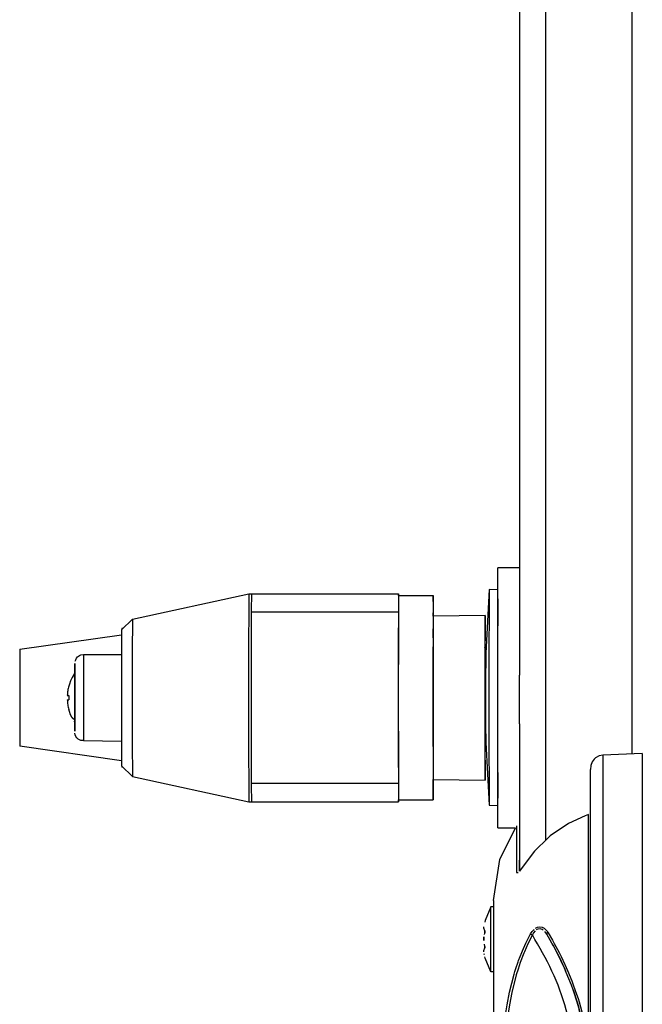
# Model space of a CAD drawing. Header units: millimetres. Extents: x -563 to -60, y -163 to 550.
# Tile 3 of 40: x -563 to -491, y 30 to 144. Entities that reach past the tile are written whole.
import ezdxf

# ---------------------------------------------------------------- set-up
doc = ezdxf.new("R2010")
doc.units = ezdxf.units.MM

# ---------------------------------------------------------------- blocks, each defined once
blk = doc.blocks.new('Kappe_053A-04-00-00-05-1__94', base_point=(-507.83, -22.81))
at = {"color": 7, "linetype": 'Continuous'}
for p, q in [((-496.41, 58.15), (-496.57, 57.73)), ((-496.19, 58.45), (-496.41, 58.15)), ((-496.02, 58.62), (-496.19, 58.45)), ((-495.63, 58.84), (-496.02, 58.62)), ((-495.18, 58.94), (-495.63, 58.84)), ((-490.63, 59.11), (-495.18, 58.94)), ((-490.63, 59.11), (-490.63, -22.81)), ((-496.57, 57.73), (-496.63, 57.28)), ((-496.63, -20.75), (-496.63, 57.28)), ((-497.25, 51.92), (-499.17, 51.03)), ((-496.84, 52.07), (-497.25, 51.92)), ((-507.08, 46.88), (-505.28, 50.55)), ((-505.18, 50.76), (-505.18, 45.39)), ((-499.17, 51.03), (-501.27, 49.6)), ((-501.52, 49.39), (-503.09, 47.83)), ((-501.27, 49.6), (-501.52, 49.39)), ((-503.09, 47.83), (-504.61, 45.8)), ((-507.83, 42.15), (-507.08, 46.88)), ((-504.83, 45.53), (-504.83, 46.78)), ((-504.61, 45.8), (-504.83, 45.53)), ((-507.83, 42.15), (-507.83, -1.58)), ((-501.68, 38.26), (-501.91, 38.57)), ((-501.07, 37.22), (-501.68, 38.26)), ((-501.07, 37.22), (-501.68, 38.26)), ((-500.9, 36.91), (-501.07, 37.22)), ((-500.9, 36.91), (-501.07, 37.22)), ((-500.98, 37.06), (-499.92, 34.95)), ((-500.71, 36.54), (-500.9, 36.91)), ((-500.71, 36.54), (-500.9, 36.91)), ((-500.46, 36.08), (-500.71, 36.54)), ((-500.46, 36.08), (-500.71, 36.54)), ((-500.14, 35.43), (-500.46, 36.08)), ((-499.62, 34.31), (-500.46, 36.08)), ((-499.62, 34.31), (-500.14, 35.43)), ((-499.41, 33.83), (-499.62, 34.31)), ((-499.62, 34.31), (-499.51, 34.03)), ((-499.41, 33.83), (-499.62, 34.31)), ((-498.83, 32.38), (-499.41, 33.83)), ((-498.63, 31.82), (-498.83, 32.38)), ((-498.12, 30.27), (-498.63, 31.82)), ((-498.63, 31.82), (-498.12, 30.27)), ((-497.79, 29.06), (-498.12, 30.27)), ((-498.12, 30.27), (-497.6, 28.36)), ((-498.07, 30.09), (-498.12, 30.27)), ((-497.49, 27.85), (-497.91, 29.5)), ((-497.6, 28.36), (-497.79, 29.06)), ((-497.55, 28.14), (-497.6, 28.36)), ((-497.6, 28.36), (-497.55, 28.14)), ((-497.49, 27.85), (-497.55, 28.14)), ((-497.55, 28.14), (-497.49, 27.85)), ((-497.22, 26.57), (-497.49, 27.85)), ((-497.49, 27.85), (-497.22, 26.57)), ((-497.13, 26.07), (-497.34, 27.11)), ((-497.13, 26.07), (-497.22, 26.57)), ((-497.22, 26.57), (-497.13, 26.07)), ((-496.96, 24.95), (-497.13, 26.07)), ((-497.13, 26.07), (-496.96, 24.95)), ((-496.96, 24.95), (-496.99, 25.14)), ((-496.82, 23.57), (-496.99, 25.14)), ((-496.9, 24.53), (-496.96, 24.95)), ((-496.86, 24.15), (-496.9, 24.53)), ((-496.86, 24.72), (-496.77, 24.57)), ((-496.63, 21.14), (-496.86, 24.15)), ((-496.71, 24.42), (-496.69, 24.26)), ((-496.69, 24.26), (-496.69, 24.1)), ((-496.69, 24.1), (-496.66, 23.11)), ((-496.66, 23.11), (-496.63, 21.14)), ((-496.63, 20.15), (-496.69, 21.76)), ((-496.64, 20.93), (-496.63, 21.14)), ((-496.63, 20.54), (-496.64, 20.93)), ((-496.63, 20.15), (-496.63, 20.54)), ((-496.63, 20.15), (-496.69, 18.54)), ((-496.63, 20.15), (-496.64, 18.21)), ((-496.64, 19.45), (-496.63, 19.79)), ((-496.64, 19.15), (-496.64, 19.45)), ((-496.63, 19.79), (-496.63, 20.15)), ((-496.86, 16.15), (-496.64, 19.15)), ((-496.64, 18.21), (-496.66, 17.21)), ((-496.66, 17.21), (-496.69, 16.21)), ((-496.82, 16.74), (-496.98, 15.18)), ((-496.9, 15.77), (-496.86, 16.15)), ((-496.69, 16.04), (-496.71, 15.88)), ((-496.69, 16.21), (-496.69, 16.04)), ((-497.13, 14.23), (-496.96, 15.35)), ((-497.13, 14.23), (-496.96, 15.35)), ((-496.96, 15.35), (-496.9, 15.77)), ((-496.77, 15.74), (-496.87, 15.58)), ((-497.13, 14.23), (-497.4, 12.87)), ((-497.33, 13.17), (-497.13, 14.23)), ((-497.33, 13.17), (-497.18, 13.95)), ((-497.18, 13.95), (-497.13, 14.23)), ((-497.5, 12.41), (-497.4, 12.87)), ((-497.5, 12.41), (-497.4, 12.87)), ((-497.4, 12.87), (-497.33, 13.17)), ((-497.4, 12.87), (-497.33, 13.17)), ((-497.5, 12.41), (-498.04, 10.33)), ((-497.79, 11.23), (-497.6, 11.97)), ((-497.6, 11.97), (-497.5, 12.41)), ((-498.12, 10.05), (-497.83, 11.07)), ((-498.04, 10.33), (-498.12, 10.05)), ((-497.83, 11.07), (-497.79, 11.23)), ((-498.52, 8.82), (-498.21, 9.77)), ((-498.52, 8.82), (-498.21, 9.77)), ((-498.21, 9.77), (-498.12, 10.05)), ((-498.83, 7.93), (-498.63, 8.49)), ((-498.83, 7.93), (-498.63, 8.49)), ((-498.63, 8.49), (-498.52, 8.82)), ((-498.63, 8.49), (-498.52, 8.82)), ((-499.62, 6), (-498.83, 7.93)), ((-499.41, 6.49), (-498.83, 7.93)), ((-500.03, 5.1), (-499.62, 6)), ((-500.03, 5.1), (-499.62, 6)), ((-499.62, 6), (-499.41, 6.49)), ((-499.62, 6), (-499.51, 6.27)), ((-500.98, 3.25), (-499.84, 5.5)), ((-500.85, 3.5), (-500.03, 5.1)), ((-500.85, 3.5), (-500.13, 4.89)), ((-500.13, 4.89), (-500.03, 5.1)), ((-501.08, 3.07), (-500.85, 3.5)), ((-501.08, 3.07), (-500.85, 3.5)), ((-501.69, 2.02), (-501.08, 3.07)), ((-501.69, 2.02), (-501.08, 3.07)), ((-501.91, 1.74), (-501.69, 2.02)), ((-507.83, -1.58), (-507.08, -6.58)), ((-507.08, -6.58), (-504.9, -10.85)), ((-504.9, -10.85), (-501.52, -14.24)), ((-501.52, -14.24), (-497.25, -16.41)), ((-497.25, -16.41), (-496.84, -16.54)), ((-496.63, -16.82), (-496.84, -16.54)), ((-496.19, -22.21), (-496.63, -20.75)), ((-495.18, -22.65), (-496.19, -22.21)), ((-490.63, -22.81), (-495.18, -22.65))]:
    blk.add_line(p, q, dxfattribs=at)
at = {"color": 1, "linetype": 'Continuous'}
for p, q in [((-495.18, 58.94), (-495.18, -22.65)), ((-496.84, 25.69), (-496.84, 52.07)), ((-505.18, 45.39), (-504.96, 45.39)), ((-503.35, 38.56), (-503.13, 38.8)), ((-502.97, 38.93), (-502.75, 39.05)), ((-502.69, 38.83), (-502.88, 38.74)), ((-502.75, 39.05), (-502.46, 39.11)), ((-502.43, 38.86), (-502.69, 38.83)), ((-502.46, 39.11), (-502.19, 39.07)), ((-502.2, 38.79), (-502.43, 38.86)), ((-502.07, 38.71), (-502.2, 38.79)), ((-502.19, 39.07), (-501.96, 38.95)), ((-501.96, 38.95), (-501.6, 38.55)), ((-504.08, 37.23), (-503.53, 38.28)), ((-503.33, 38.16), (-503.86, 37.12)), ((-503.53, 38.28), (-503.35, 38.56)), ((-503.19, 38.42), (-503.33, 38.16)), ((-503.01, 38.63), (-503.19, 38.42)), ((-501.6, 38.55), (-501.52, 38.41)), ((-501.52, 38.41), (-501.01, 37.55)), ((-501.01, 37.55), (-500.8, 37.18)), ((-504.49, 36.31), (-504.08, 37.23)), ((-503.86, 37.12), (-504.26, 36.23)), ((-500.8, 37.18), (-500.43, 36.48)), ((-500.43, 36.48), (-500.25, 36.14)), ((-504.92, 35.22), (-504.56, 36.15)), ((-504.33, 36.05), (-504.75, 34.97)), ((-504.56, 36.15), (-504.49, 36.31)), ((-504.26, 36.23), (-504.33, 36.05)), ((-500.25, 36.14), (-500.02, 35.68)), ((-500.02, 35.68), (-499.58, 34.75)), ((-505.34, 33.96), (-505.24, 34.28)), ((-505.24, 34.28), (-504.98, 35.05)), ((-504.99, 34.22), (-505.19, 33.56)), ((-504.75, 34.97), (-504.99, 34.22)), ((-504.98, 35.05), (-504.92, 35.22)), ((-499.58, 34.75), (-499.27, 34.05)), ((-505.96, 31.57), (-505.43, 33.65)), ((-505.19, 33.56), (-505.71, 31.51)), ((-505.43, 33.65), (-505.34, 33.96)), ((-499.27, 34.05), (-498.78, 32.86)), ((-498.78, 32.86), (-498.57, 32.29)), ((-498.57, 32.29), (-498.23, 31.34)), ((-506.25, 30.11), (-505.96, 31.57)), ((-505.71, 31.51), (-505.98, 30.1)), ((-498.23, 31.34), (-498.06, 30.83)), ((-498.06, 30.83), (-497.94, 30.43)), ((-506.37, 29.41), (-506.25, 30.11)), ((-505.98, 30.1), (-506.1, 29.37)), ((-497.94, 30.43), (-497.46, 28.7)), ((-506.67, 27.1), (-506.43, 28.98)), ((-506.43, 28.98), (-506.37, 29.41)), ((-506.1, 29.37), (-506.4, 27.07)), ((-497.46, 28.7), (-497.41, 28.49)), ((-497.41, 28.49), (-497.24, 27.78)), ((-497.24, 27.78), (-497.12, 27.22)), ((-506.84, 25.15), (-506.67, 27.1)), ((-506.4, 27.07), (-506.57, 25.15)), ((-497.12, 27.22), (-496.98, 26.47)), ((-496.98, 26.47), (-496.88, 25.89)), ((-506.89, 24.43), (-506.84, 25.15)), ((-506.57, 25.15), (-506.59, 24.76)), ((-496.88, 25.89), (-496.84, 25.69)), ((-496.69, 25.71), (-496.84, 25.69)), ((-496.8, 25.13), (-496.84, 25.69)), ((-496.77, 24.57), (-496.8, 25.13)), ((-506.97, 22.65), (-506.89, 24.43)), ((-506.59, 24.76), (-506.7, 22.65)), ((-496.86, 24.15), (-496.69, 24.26)), ((-506.97, 22.46), (-506.97, 22.65)), ((-506.97, 17.83), (-506.97, 22.46)), ((-506.7, 22.45), (-506.74, 20.15)), ((-506.7, 22.65), (-506.7, 22.45)), ((-506.74, 20.15), (-506.7, 17.84)), ((-506.89, 15.87), (-506.97, 17.83)), ((-506.7, 17.84), (-506.59, 15.54)), ((-496.86, 16.15), (-496.69, 16.21)), ((-506.84, 15.15), (-506.89, 15.87)), ((-506.67, 13.21), (-506.84, 15.15)), ((-506.59, 15.54), (-506.57, 15.15)), ((-506.57, 15.15), (-506.4, 13.24)), ((-496.84, 14.61), (-496.79, 15.41)), ((-496.79, 15.41), (-496.77, 15.74)), ((-496.97, 13.85), (-497.12, 13.1)), ((-496.88, 14.41), (-496.97, 13.85)), ((-496.84, 14.61), (-496.88, 14.41)), ((-496.84, -16.54), (-496.84, 14.61)), ((-506.61, 12.66), (-506.67, 13.21)), ((-506.44, 11.37), (-506.61, 12.66)), ((-506.4, 13.24), (-506.34, 12.66)), ((-506.34, 12.66), (-506.11, 10.95)), ((-497.24, 12.53), (-497.4, 11.83)), ((-497.12, 13.1), (-497.24, 12.53)), ((-497.45, 11.63), (-497.94, 9.89)), ((-497.4, 11.83), (-497.45, 11.63)), ((-506.37, 10.91), (-506.44, 11.37)), ((-506.25, 10.18), (-506.37, 10.91)), ((-506.11, 10.95), (-505.98, 10.18)), ((-505.93, 8.61), (-506.25, 10.18)), ((-505.98, 10.18), (-505.68, 8.67)), ((-498.06, 9.49), (-498.23, 8.96)), ((-497.94, 9.89), (-498.06, 9.49)), ((-505.23, 5.99), (-505.93, 8.61)), ((-505.68, 8.67), (-505.1, 6.42)), ((-498.57, 8.02), (-498.78, 7.45)), ((-498.23, 8.96), (-498.57, 8.02)), ((-498.78, 7.45), (-499.26, 6.27)), ((-504.92, 5.08), (-505.23, 5.99)), ((-505.1, 6.42), (-504.98, 6.05)), ((-504.98, 6.05), (-504.39, 4.39)), ((-499.26, 6.27), (-499.57, 5.57)), ((-504.61, 4.29), (-504.92, 5.08)), ((-500.01, 4.64), (-500.25, 4.17)), ((-499.57, 5.57), (-500.01, 4.64)), ((-504.48, 3.98), (-504.61, 4.29)), ((-504.08, 3.08), (-504.48, 3.98)), ((-504.39, 4.39), (-504.25, 4.06)), ((-504.25, 4.06), (-503.86, 3.18)), ((-500.42, 3.83), (-500.8, 3.14)), ((-500.25, 4.17), (-500.42, 3.83)), ((-503.53, 2.03), (-504.08, 3.08)), ((-503.86, 3.18), (-503.33, 2.14)), ((-501.01, 2.76), (-501.52, 1.9)), ((-500.8, 3.14), (-501.01, 2.76)), ((-503.35, 1.75), (-503.53, 2.03)), ((-503.13, 1.5), (-503.35, 1.75)), ((-503.33, 2.14), (-503.19, 1.89)), ((-503.19, 1.89), (-503.01, 1.67)), ((-502.75, 1.26), (-502.97, 1.37)), ((-502.88, 1.56), (-502.69, 1.47)), ((-502.46, 1.2), (-502.75, 1.26)), ((-502.69, 1.47), (-502.55, 1.45)), ((-502.55, 1.45), (-502.2, 1.52)), ((-502.19, 1.24), (-502.46, 1.2)), ((-502.2, 1.52), (-502.07, 1.6)), ((-501.86, 1.44), (-502.19, 1.24)), ((-502.07, 1.6), (-501.91, 1.74)), ((-501.67, 1.84), (-501.86, 1.44)), ((-501.52, 1.9), (-501.67, 1.84))]:
    blk.add_line(p, q, dxfattribs=at)
for points, knots in [([(-503.53, 38.28), (-503.53, 38.27), (-503.5, 38.25), (-503.43, 38.22), (-503.37, 38.18), (-503.33, 38.16), (-503.33, 38.16)], [0, 0, 0, 0, 0.0147331, 0.1178646, 0.2209962, 0.2357293, 0.2357293, 0.2357293, 0.2357293]), ([(-503.33, 2.14), (-502.53, 3.52), (-500.94, 6.26), (-499.32, 10.75), (-498.3, 15.4), (-497.97, 20.15), (-498.3, 24.91), (-499.32, 29.56), (-500.94, 34.05), (-502.53, 36.79), (-503.33, 38.16)], [0, 0, 0, 0, 4.748684, 9.497675, 14.246887, 18.996213, 23.745539, 28.494751, 33.243742, 37.992426, 37.992426, 37.992426, 37.992426]), ([(-501.6, 38.55), (-501.6, 38.54), (-501.61, 38.49), (-501.64, 38.4), (-501.66, 38.32), (-501.68, 38.27), (-501.68, 38.26)], [0, 0, 0, 0, 0.018496, 0.1479679, 0.2774399, 0.2959359, 0.2959359, 0.2959359, 0.2959359]), ([(-503.33, 2.14), (-503.33, 2.14), (-503.37, 2.12), (-503.43, 2.09), (-503.5, 2.05), (-503.53, 2.03), (-503.53, 2.03)], [0, 0, 0, 0, 0.0147331, 0.1178646, 0.2209962, 0.2357293, 0.2357293, 0.2357293, 0.2357293]), ([(-501.69, 2.02), (-501.69, 2.02), (-501.69, 1.99), (-501.68, 1.93), (-501.68, 1.88), (-501.67, 1.85), (-501.67, 1.84)], [0, 0, 0, 0, 0.0110734, 0.0885875, 0.1661016, 0.177175, 0.177175, 0.177175, 0.177175])]:
    blk.add_open_spline(points, degree=3, knots=knots, dxfattribs=at)
blk = doc.blocks.new('Haltebuegel-L10__102', base_point=(-504.83, 3.15))
at = {"color": 7, "linetype": 'Continuous'}
for p, q in [((-504.83, 308.15), (-504.83, 68.18)), ((-504.83, 62.56), (-504.83, 46.78)), ((-504.83, 46.78), (-504.83, 45.53))]:
    blk.add_line(p, q, dxfattribs=at)
at = {"color": 1, "linetype": 'Continuous'}
for p, q in [((-501.83, 308.15), (-501.83, 49.08)), ((-491.83, 308.15), (-491.83, 59.07))]:
    blk.add_line(p, q, dxfattribs=at)
blk = doc.blocks.new('Tellerfeder_DIN2093-A25__111', base_point=(-508.73, 53.11))
at = {"color": 7, "linetype": 'Continuous'}
for p, q in [((-508.32, 78.04), (-508.72, 70.7)), ((-507.32, 78), (-508.32, 78.04)), ((-507.33, 76.97), (-507.33, 77.16)), ((-508.72, 60.4), (-508.32, 53.15)), ((-508.32, 53.15), (-507.32, 53.11))]:
    blk.add_line(p, q, dxfattribs=at)
for points, knots in [([(-508.32, 78.04), (-508.32, 77.86), (-508.33, 77.48), (-508.33, 76.69), (-508.34, 75.54), (-508.34, 73.98), (-508.35, 72.1), (-508.35, 69.98), (-508.35, 67.7), (-508.35, 66.13), (-508.35, 65.34)], [0, 0, 0, 0, 0.524904, 1.151665, 2.367214, 3.954762, 5.855933, 8.000814, 10.310535, 12.700158, 12.700158, 12.700158, 12.700158]), ([(-507.33, 76.97), (-507.33, 76.57), (-507.34, 75.65), (-507.34, 74.09), (-507.35, 72.2), (-507.35, 70.06), (-507.35, 67.74), (-507.35, 65.34), (-507.35, 62.95), (-507.35, 60.65), (-507.35, 58.55), (-507.34, 56.72), (-507.34, 55.22), (-507.33, 54.34), (-507.33, 53.97)], [0, 0, 0, 0, 1.187249, 2.767501, 4.68003, 6.851341, 9.197992, 11.629803, 14.053322, 16.375415, 18.506845, 20.365706, 21.880561, 22.993201, 22.993201, 22.993201, 22.993201]), ([(-508.72, 70.7), (-508.72, 70.65), (-508.72, 70.49), (-508.72, 70.17), (-508.72, 69.67), (-508.73, 69.02), (-508.73, 68.25), (-508.73, 67.38), (-508.73, 66.44), (-508.73, 65.79), (-508.73, 65.46)], [0, 0, 0, 0, 0.132641, 0.47472, 0.975571, 1.629639, 2.412878, 3.296493, 4.247999, 5.232414, 5.232414, 5.232414, 5.232414]), ([(-508.73, 65.46), (-508.73, 65.14), (-508.73, 64.52), (-508.73, 63.6), (-508.73, 62.76), (-508.73, 62.02), (-508.73, 61.39), (-508.72, 60.9), (-508.71, 60.59), (-508.72, 60.44), (-508.72, 60.4)], [0, 0, 0, 0, 0.959286, 1.881738, 2.734951, 3.488953, 4.120094, 4.620504, 4.949202, 5.06001, 5.06001, 5.06001, 5.06001]), ([(-508.35, 65.34), (-508.35, 64.56), (-508.35, 63.04), (-508.35, 60.82), (-508.35, 58.78), (-508.34, 56.97), (-508.34, 55.46), (-508.33, 54.31), (-508.33, 53.58), (-508.32, 53.24), (-508.32, 53.15)], [0, 0, 0, 0, 2.328628, 4.567821, 6.638902, 8.469101, 9.994112, 11.160354, 11.916721, 12.185623, 12.185623, 12.185623, 12.185623]), ([(-508.72, 60.4), (-508.72, 60.41), (-508.71, 60.46), (-508.71, 60.51), (-508.71, 60.55)], [0, 0, 0, 0, 0.0186272, 0.1490177, 0.1490177, 0.1490177, 0.1490177])]:
    blk.add_open_spline(points, degree=3, knots=knots, dxfattribs=at)
blk = doc.blocks.new('Scheibe_DIN9021-10_5-140HV-P-R2R_1__112', base_point=(-507.33, 50.55))
at = {"color": 7, "linetype": 'Continuous'}
for p, q in [((-507.33, 61.87), (-507.33, 80.55)), ((-504.83, 80.55), (-507.33, 80.55)), ((-504.83, 66.79), (-504.83, 68.18)), ((-504.83, 62.56), (-504.83, 66.79)), ((-507.33, 50.55), (-507.33, 61.87)), ((-507.33, 50.55), (-505.27, 50.55))]:
    blk.add_line(p, q, dxfattribs=at)
blk = doc.blocks.new('Linsenschraube_selbstfurchend_DIN7500-M4x8-TX20-P-R2R_1__113', base_point=(-508.95, 33.9))
at = {"color": 7, "linetype": 'Continuous'}
for p, q in [((-508.14, 41.4), (-508.78, 39.83)), ((-508.14, 38.6), (-508.14, 41.4)), ((-507.83, 41.4), (-508.14, 41.4)), ((-508.78, 39.83), (-508.82, 39.65)), ((-508.95, 38.95), (-508.94, 39.1)), ((-508.84, 38.64), (-508.95, 38.95)), ((-508.94, 37.94), (-508.95, 37.79)), ((-508.95, 37.65), (-508.94, 37.94)), ((-508.95, 37.79), (-508.95, 37.65)), ((-508.95, 37.65), (-508.95, 37.51)), ((-508.95, 37.51), (-508.95, 37.65)), ((-508.86, 38.2), (-508.84, 38.37)), ((-508.84, 38.64), (-508.84, 38.37)), ((-508.84, 38.51), (-508.84, 38.64)), ((-508.84, 38.37), (-508.84, 38.51)), ((-508.14, 33.9), (-508.14, 38.6)), ((-508.95, 36.36), (-508.84, 36.67)), ((-508.84, 36.81), (-508.86, 37.11)), ((-508.84, 36.81), (-508.84, 36.67)), ((-508.84, 36.67), (-508.84, 36.81)), ((-508.94, 36.21), (-508.95, 36.36)), ((-508.87, 35.85), (-508.9, 35.99)), ((-508.78, 35.48), (-508.82, 35.65)), ((-508.14, 33.9), (-508.78, 35.48)), ((-507.83, 33.9), (-508.14, 33.9))]:
    blk.add_line(p, q, dxfattribs=at)
blk = doc.blocks.new('Klemmhebel_GN-603-78-M10-DBL__114', base_point=(-562.57, 53.55))
at = {"color": 7, "linetype": 'Continuous'}
for p, q in [((-549.54, 74.65), (-536.09, 77.55)), ((-536.09, 77.55), (-535.79, 77.55)), ((-535.79, 77.55), (-518.79, 77.55)), ((-518.79, 77.35), (-518.79, 77.55)), ((-518.79, 77.35), (-514.78, 77.35)), ((-518.81, 75.45), (-535.81, 75.45)), ((-514.81, 74.99), (-514.77, 75.77)), ((-508.78, 75.05), (-514.81, 74.99)), ((-550.79, 73.4), (-549.54, 74.65)), ((-562.57, 71.15), (-550.79, 72.83)), ((-550.78, 73.55), (-550.79, 73.4)), ((-550.64, 73.55), (-550.78, 73.55)), ((-508.76, 70.55), (-508.77, 72.06)), ((-562.57, 71.15), (-562.57, 59.95)), ((-555.49, 70.5), (-555.19, 70.55)), ((-555.19, 70.55), (-550.79, 70.55)), ((-508.76, 70.55), (-508.78, 71.02)), ((-556.19, 68.78), (-556.19, 69.51)), ((-556.15, 69.8), (-556.1, 69.93)), ((-556.1, 69.93), (-556.01, 70.11)), ((-556.01, 70.11), (-555.88, 70.27)), ((-555.88, 70.27), (-555.67, 70.42)), ((-555.67, 70.42), (-555.49, 70.5)), ((-556.23, 68.35), (-556.5, 67.9)), ((-556.2, 64.57), (-556.19, 68.78)), ((-556.83, 67.14), (-556.9, 66.89)), ((-556.69, 67.51), (-556.83, 67.14)), ((-556.5, 67.9), (-556.69, 67.51)), ((-557.07, 65.81), (-556.9, 65.81)), ((-557.07, 65.3), (-556.9, 65.3)), ((-556.83, 63.97), (-556.9, 64.21)), ((-556.69, 63.59), (-556.83, 63.97)), ((-556.19, 62.15), (-556.2, 64.57)), ((-556.51, 63.23), (-556.69, 63.59)), ((-556.2, 62.95), (-556.51, 63.23)), ((-556.23, 62.78), (-556.2, 62.95)), ((-556.19, 61.69), (-556.19, 62.15)), ((-556.15, 61.29), (-556.18, 61.46)), ((-556.07, 61.09), (-556.15, 61.29)), ((-555.95, 60.92), (-556.07, 61.09)), ((-555.8, 60.78), (-555.95, 60.92)), ((-555.67, 60.68), (-555.8, 60.78)), ((-555.49, 60.6), (-555.67, 60.68)), ((-555.19, 60.63), (-555.49, 60.6)), ((-555.19, 60.63), (-550.79, 60.55)), ((-508.78, 60.08), (-508.76, 60.55)), ((-508.77, 59.05), (-508.76, 60.55)), ((-550.79, 58.27), (-562.57, 59.95)), ((-550.79, 57.71), (-550.78, 57.55)), ((-549.54, 56.46), (-550.79, 57.71)), ((-550.64, 57.55), (-550.78, 57.55)), ((-549.54, 56.46), (-536.09, 53.55)), ((-514.8, 55.24), (-514.81, 56.11)), ((-514.81, 56.11), (-508.79, 56.05)), ((-518.81, 55.65), (-535.81, 55.65)), ((-536.09, 53.55), (-535.79, 53.55)), ((-535.79, 53.55), (-518.79, 53.55)), ((-518.79, 53.55), (-518.79, 53.75)), ((-518.79, 53.75), (-514.79, 53.75))]:
    blk.add_line(p, q, dxfattribs=at)
for points, knots in [([(-536.09, 77.55), (-536.09, 77.48), (-536.1, 77.17), (-536.1, 76.49), (-536.11, 75.4), (-536.11, 73.93), (-536.12, 72.13), (-536.12, 70.08), (-536.12, 67.86), (-536.12, 65.55), (-536.12, 63.24), (-536.12, 61.02), (-536.12, 58.97), (-536.11, 57.18), (-536.11, 55.71), (-536.1, 54.61), (-536.1, 53.94), (-536.09, 53.63), (-536.09, 53.55)], [0, 0, 0, 0, 0.231994, 0.916767, 2.026378, 3.518811, 5.336785, 7.41052, 9.660421, 12.000127, 14.339834, 16.589735, 18.66347, 20.481444, 21.973877, 23.083488, 23.767502, 23.998721, 23.998721, 23.998721, 23.998721]), ([(-535.79, 77.55), (-535.79, 77.51), (-535.8, 77.33), (-535.8, 76.93), (-535.81, 76.28), (-535.81, 75.76), (-535.81, 75.45)], [0, 0, 0, 0, 0.1332, 0.531117, 1.189355, 2.100777, 2.100777, 2.100777, 2.100777]), ([(-518.79, 77.35), (-518.79, 77.28), (-518.8, 76.98), (-518.8, 76.31), (-518.81, 75.24), (-518.81, 73.79), (-518.81, 72.02), (-518.82, 70.01), (-518.82, 67.82), (-518.82, 65.55), (-518.82, 63.28), (-518.82, 61.1), (-518.81, 59.08), (-518.81, 57.32), (-518.81, 55.87), (-518.8, 54.79), (-518.8, 54.13), (-518.79, 53.83), (-518.79, 53.75)], [0, 0, 0, 0, 0.227007, 0.898842, 1.989404, 3.456906, 5.244966, 7.284885, 9.498288, 11.800131, 14.101974, 16.315376, 18.355296, 20.143356, 21.610857, 22.70142, 23.373113, 23.599964, 23.599964, 23.599964, 23.599964]), ([(-518.79, 77.55), (-518.79, 77.51), (-518.79, 77.32), (-518.8, 76.93), (-518.81, 76.27), (-518.81, 75.76), (-518.81, 75.45)], [0, 0, 0, 0, 0.142759, 0.542124, 1.190803, 2.100723, 2.100723, 2.100723, 2.100723]), ([(-514.78, 77.35), (-514.79, 77.28), (-514.79, 76.96), (-514.78, 76.29), (-514.79, 75.21), (-514.82, 73.78), (-514.81, 72.03), (-514.82, 70.01), (-514.82, 67.83), (-514.82, 65.55), (-514.82, 63.28), (-514.82, 61.09), (-514.81, 59.08), (-514.81, 57.31), (-514.81, 55.87), (-514.8, 54.79), (-514.8, 54.13), (-514.79, 53.83), (-514.79, 53.75)], [0, 0, 0, 0, 0.231825, 0.942339, 2.026886, 3.454667, 5.242964, 7.283341, 9.497358, 11.799895, 14.102433, 16.316449, 18.356826, 20.145123, 21.612588, 22.70281, 23.373937, 23.600472, 23.600472, 23.600472, 23.600472]), ([(-514.77, 75.77), (-514.77, 76), (-514.77, 76.39), (-514.78, 76.89), (-514.78, 77.18), (-514.78, 77.32), (-514.78, 77.35)], [0, 0, 0, 0, 0.682319, 1.17835, 1.479578, 1.580627, 1.580627, 1.580627, 1.580627]), ([(-535.81, 75.45), (-535.82, 74.66), (-535.82, 73.05), (-535.82, 70.59), (-535.82, 68.09), (-535.82, 66.4), (-535.82, 65.55)], [0, 0, 0, 0, 2.378718, 4.839553, 7.355637, 9.899497, 9.899497, 9.899497, 9.899497]), ([(-518.81, 75.45), (-518.82, 74.39), (-518.82, 72.22), (-518.82, 68.92), (-518.82, 65.55), (-518.82, 62.19), (-518.82, 58.89), (-518.82, 56.72), (-518.81, 55.65)], [0, 0, 0, 0, 3.191183, 6.512491, 9.899497, 13.286504, 16.607811, 19.798995, 19.798995, 19.798995, 19.798995]), ([(-508.78, 75.05), (-508.78, 74.99), (-508.78, 74.73), (-508.77, 74.18), (-508.79, 73.32), (-508.81, 72.17), (-508.81, 70.76), (-508.81, 69.14), (-508.81, 67.38), (-508.81, 65.55), (-508.81, 63.72), (-508.81, 61.96), (-508.81, 60.34), (-508.81, 58.92), (-508.8, 57.75), (-508.8, 56.89), (-508.79, 56.35), (-508.79, 56.11), (-508.79, 56.05)], [0, 0, 0, 0, 0.197448, 0.781461, 1.644161, 2.781969, 4.221636, 5.864189, 7.646495, 9.500045, 11.353595, 13.135901, 14.778454, 16.218121, 17.399564, 18.277377, 18.817844, 19.000309, 19.000309, 19.000309, 19.000309]), ([(-508.77, 72.06), (-508.77, 72.48), (-508.77, 73.22), (-508.77, 74.15), (-508.78, 74.73), (-508.78, 74.99), (-508.78, 75.05)], [0, 0, 0, 0, 1.269007, 2.215181, 2.799194, 2.996642, 2.996642, 2.996642, 2.996642]), ([(-549.54, 74.65), (-549.54, 74.59), (-549.54, 74.36), (-549.55, 73.85), (-549.55, 73.01), (-549.56, 71.9), (-549.56, 70.54), (-549.56, 68.99), (-549.56, 67.3), (-549.56, 65.55), (-549.56, 63.8), (-549.56, 62.12), (-549.56, 60.57), (-549.56, 59.21), (-549.55, 58.09), (-549.55, 57.26), (-549.54, 56.75), (-549.54, 56.51), (-549.54, 56.46)], [0, 0, 0, 0, 0.177781, 0.699592, 1.541963, 2.673817, 4.051806, 5.62315, 7.327667, 9.100069, 10.872471, 12.576987, 14.148331, 15.526321, 16.658175, 17.500545, 18.020778, 18.19697, 18.19697, 18.19697, 18.19697]), ([(-514.81, 74.99), (-514.8, 74.94), (-514.79, 74.72), (-514.8, 74.21), (-514.8, 73.37), (-514.81, 72.22), (-514.81, 70.8), (-514.81, 69.16), (-514.81, 67.38), (-514.81, 65.55), (-514.81, 63.72), (-514.81, 61.95), (-514.81, 60.31), (-514.81, 58.88), (-514.8, 57.73), (-514.8, 56.89), (-514.79, 56.38), (-514.8, 56.16), (-514.81, 56.11)], [0, 0, 0, 0, 0.152704, 0.663186, 1.533878, 2.666424, 4.113171, 5.804807, 7.587359, 9.441189, 11.295018, 13.07757, 14.769206, 16.215953, 17.348499, 18.219191, 18.729673, 18.882377, 18.882377, 18.882377, 18.882377]), ([(-550.79, 73.4), (-550.79, 73.34), (-550.79, 73.07), (-550.8, 72.5), (-550.8, 71.58), (-550.8, 70.36), (-550.81, 68.9), (-550.81, 67.27), (-550.81, 65.55), (-550.81, 63.84), (-550.81, 62.21), (-550.8, 60.75), (-550.8, 59.53), (-550.8, 58.61), (-550.79, 58.03), (-550.79, 57.77), (-550.79, 57.71)], [0, 0, 0, 0, 0.200281, 0.785366, 1.721782, 2.96422, 4.45064, 6.106814, 7.85004, 9.593266, 11.24944, 12.73586, 13.978298, 14.914714, 15.497867, 15.696206, 15.696206, 15.696206, 15.696206]), ([(-508.78, 71.02), (-508.79, 71.12), (-508.8, 71.23), (-508.81, 71.44), (-508.79, 71.02), (-508.81, 70.76), (-508.8, 69.97), (-508.8, 69.1), (-508.8, 68.01), (-508.8, 66.81), (-508.8, 65.55), (-508.8, 64.29), (-508.8, 63.09), (-508.8, 62.01), (-508.8, 61.14), (-508.81, 60.35), (-508.79, 60.08), (-508.81, 59.66), (-508.8, 59.88), (-508.79, 59.99), (-508.78, 60.08)], [0, 0, 0, 0, 0.321643, 0.367592, 0.514423, 0.984239, 1.6964, 2.599785, 3.701754, 4.922331, 6.203653, 7.484976, 8.705554, 9.807523, 10.710912, 11.423076, 11.892892, 12.039725, 12.085673, 12.407313, 12.407313, 12.407313, 12.407313]), ([(-556.19, 69.51), (-556.19, 69.44), (-556.19, 69.22), (-556.19, 68.8), (-556.19, 68.21), (-556.2, 67.48), (-556.2, 66.66), (-556.2, 65.79), (-556.2, 64.9), (-556.2, 64.04), (-556.2, 63.26), (-556.19, 62.6), (-556.19, 62.09), (-556.19, 61.81), (-556.19, 61.69)], [0, 0, 0, 0, 0.201042, 0.66078, 1.256234, 1.990487, 2.825793, 3.719211, 4.624812, 5.49604, 6.288107, 6.960295, 7.478048, 7.814752, 7.814752, 7.814752, 7.814752]), ([(-556.23, 68.35), (-556.23, 68.35), (-556.22, 68.3), (-556.2, 68.14), (-556.22, 67.85), (-556.24, 67.47), (-556.21, 66.98), (-556.2, 66.62), (-556.2, 66.4)], [0, 0, 0, 0, 0.019133, 0.153066, 0.468627, 0.877524, 1.299432, 1.957543, 1.957543, 1.957543, 1.957543]), ([(-556.9, 66.89), (-556.94, 66.72), (-557.03, 66.36), (-557.06, 65.99), (-557.07, 65.81)], [0, 0, 0, 0, 0.551338, 1.102773, 1.102773, 1.102773, 1.102773]), ([(-556.9, 66.89), (-556.94, 66.72), (-557.03, 66.36), (-557.06, 65.99), (-557.07, 65.81)], [0, 0, 0, 0, 0.551338, 1.102773, 1.102773, 1.102773, 1.102773]), ([(-556.2, 66.4), (-556.21, 66.22), (-556.24, 65.83), (-556.24, 65.23), (-556.23, 64.61), (-556.24, 64.05), (-556.22, 63.59), (-556.19, 63.22), (-556.2, 62.96), (-556.22, 62.82), (-556.23, 62.78)], [0, 0, 0, 0, 0.532713, 1.1723, 1.80902, 2.393087, 2.839149, 3.19847, 3.504761, 3.624073, 3.624073, 3.624073, 3.624073]), ([(-557.07, 65.3), (-557.06, 65.11), (-557.03, 64.75), (-556.94, 64.39), (-556.9, 64.21)], [0, 0, 0, 0, 0.551299, 1.102598, 1.102598, 1.102598, 1.102598]), ([(-557.07, 65.3), (-557.06, 65.11), (-557.03, 64.75), (-556.94, 64.39), (-556.9, 64.21)], [0, 0, 0, 0, 0.551299, 1.102598, 1.102598, 1.102598, 1.102598]), ([(-535.82, 65.55), (-535.82, 64.7), (-535.82, 63.02), (-535.82, 60.51), (-535.82, 58.06), (-535.82, 56.45), (-535.81, 55.65)], [0, 0, 0, 0, 2.54386, 5.059944, 7.52078, 9.899497, 9.899497, 9.899497, 9.899497]), ([(-508.79, 56.05), (-508.79, 56.11), (-508.79, 56.35), (-508.8, 56.92), (-508.78, 57.85), (-508.77, 58.61), (-508.77, 59.05)], [0, 0, 0, 0, 0.182465, 0.722932, 1.684371, 2.997236, 2.997236, 2.997236, 2.997236]), ([(-535.81, 55.65), (-535.81, 55.35), (-535.81, 54.83), (-535.8, 54.17), (-535.8, 53.77), (-535.79, 53.6), (-535.79, 53.55)], [0, 0, 0, 0, 0.911422, 1.569659, 1.96753, 2.100654, 2.100654, 2.100654, 2.100654]), ([(-518.81, 55.65), (-518.81, 55.35), (-518.81, 54.83), (-518.8, 54.18), (-518.79, 53.78), (-518.79, 53.6), (-518.79, 53.55)], [0, 0, 0, 0, 0.909902, 1.558447, 1.957725, 2.100521, 2.100521, 2.100521, 2.100521]), ([(-514.79, 53.75), (-514.79, 53.79), (-514.78, 53.92), (-514.78, 54.22), (-514.77, 54.68), (-514.79, 55.04), (-514.8, 55.24)], [0, 0, 0, 0, 0.101601, 0.403321, 0.887963, 1.491179, 1.491179, 1.491179, 1.491179])]:
    blk.add_open_spline(points, degree=3, knots=knots, dxfattribs=at)
at = {"color": 1, "linetype": 'Continuous'}
for points, knots in [([(-555.19, 70.55), (-555.19, 70.51), (-555.19, 70.35), (-555.19, 70), (-555.2, 69.47), (-555.2, 68.77), (-555.2, 67.93), (-555.2, 66.99), (-555.2, 65.99), (-555.2, 64.97), (-555.2, 63.97), (-555.2, 63.05), (-555.2, 62.23), (-555.2, 61.72), (-555.19, 61.49)], [0, 0, 0, 0, 0.129998, 0.483856, 1.02358, 1.733746, 2.583897, 3.537574, 4.553877, 5.589221, 6.599203, 7.540508, 8.372768, 9.06029, 9.06029, 9.06029, 9.06029]), ([(-555.19, 61.49), (-555.19, 61.36), (-555.19, 61.12), (-555.19, 60.84), (-555.19, 60.69), (-555.19, 60.64), (-555.19, 60.63)], [0, 0, 0, 0, 0.4029498, 0.6978261, 0.8370772, 0.8569702, 0.8569702, 0.8569702, 0.8569702])]:
    blk.add_open_spline(points, degree=3, knots=knots, dxfattribs=at)
at = {"color": 7, "linetype": 'Continuous'}
blk.add_open_spline([(-556.9, 65.81), (-556.9, 65.72), (-556.91, 65.55), (-556.9, 65.38), (-556.9, 65.3)], degree=3, dxfattribs=at)
blk.add_open_spline([(-556.9, 65.81), (-556.9, 65.72), (-556.91, 65.55), (-556.9, 65.38), (-556.9, 65.3)], degree=3, dxfattribs=at)
blk = doc.blocks.new('Haltebuegel-kpl_1__115', base_point=(-562.57, -22.81))
for name, p in [('Haltebuegel-L10__102', (-504.83, 3.15)), ('Scheibe_DIN9021-10_5-140HV-P-R2R_1__112', (-507.33, 50.55)), ('Klemmhebel_GN-603-78-M10-DBL__114', (-562.57, 53.55)), ('Tellerfeder_DIN2093-A25__111', (-508.73, 53.11)), ('Kappe_053A-04-00-00-05-1__94', (-507.83, -22.81)), ('Linsenschraube_selbstfurchend_DIN7500-M4x8-TX20-P-R2R_1__113', (-508.95, 33.9))]:
    blk.add_blockref(name, p)
blk = doc.blocks.new('L10-für-dxf-Internet__116', base_point=(-562.57, -163.35))
blk.add_blockref('Haltebuegel-kpl_1__115', (-562.57, -22.81))
blk = doc.blocks.new('AllgA', base_point=(-118, 205))
blk.add_blockref('L10-für-dxf-Internet__116', (-562.57, -163.35))

msp = doc.modelspace()

# ---------------------------------------------------------------- block references
msp.add_blockref('AllgA', (-118, 205))

doc.saveas('drawing.dxf')
